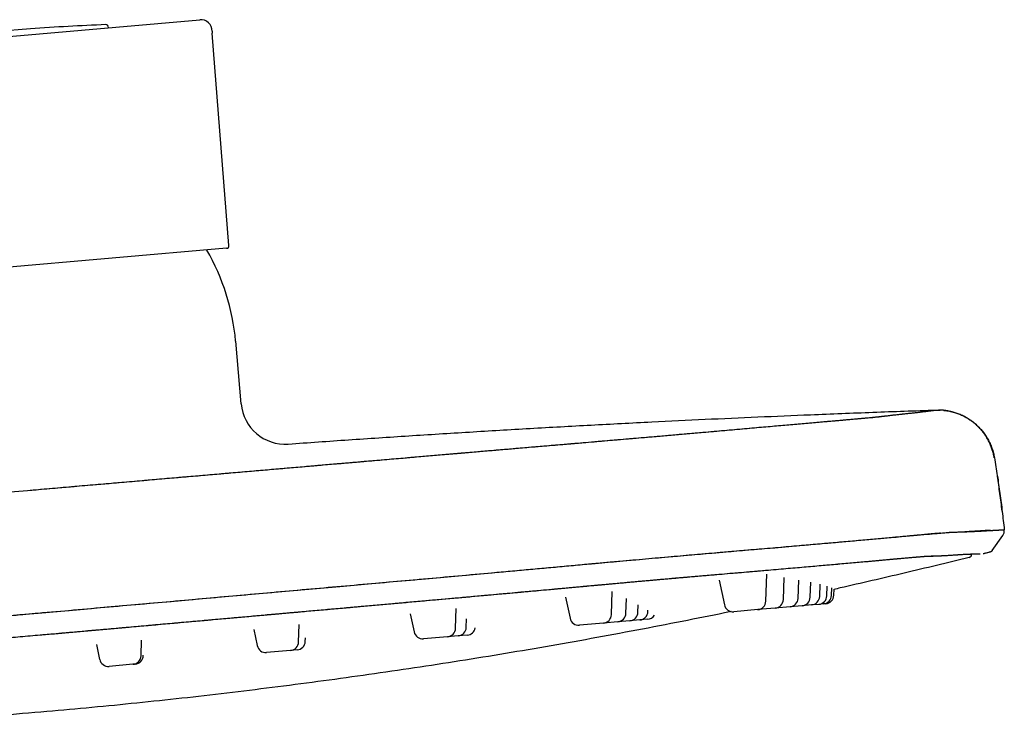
# Model space of a CAD drawing. Header units: millimetres. Extents: x 8 to 1894, y 12 to 2738.
# Tile 158 of 158: x 1782 to 1894, y 2657 to 2738. Entities that reach past the tile are written whole.
import ezdxf

# ---------------------------------------------------------------- set-up
doc = ezdxf.new("R2010")
doc.units = ezdxf.units.MM

msp = doc.modelspace()

# ---------------------------------------------------------------- linework, layer by layer
at = {"color": 7, "linetype": 'Continuous', "lineweight": 30}
for p, q in [((1778.28, 2736), (1802.32, 2738.1)), ((1783.13, 2737.08), (1778.22, 2736.65)), ((1791.98, 2737.19), (1791.97, 2737.27)), ((1805.64, 2712.49), (1803.74, 2736.56)), ((1805.37, 2712.17), (1755.74, 2707.82)), ((1807.02, 2694.5), (1806.4, 2701.61)), ((1885.83, 2693.81), (1886.32, 2693.81)), ((1892.46, 2688.4), (1892.44, 2688.4)), ((1892.44, 2688.4), (1892.46, 2688.4)), ((1782.77, 2684.68), (1782.78, 2684.68)), ((1892.22, 2677.87), (1893.4, 2679.56)), ((1893.57, 2680.23), (1893.58, 2680.23)), ((1891.25, 2677.51), (1891.88, 2677.67)), ((1891.93, 2677.67), (1891.88, 2677.67)), ((1864.4, 2675.45), (1864.41, 2675.45)), ((1866.53, 2672.12), (1866.63, 2675.18)), ((1868.52, 2672.29), (1868.61, 2674.81)), ((1861.24, 2674.5), (1861.83, 2671.71)), ((1870.19, 2672.44), (1870.26, 2674.52)), ((1871.56, 2672.56), (1871.62, 2674.28)), ((1872.64, 2672.65), (1872.69, 2674.04)), ((1873.45, 2672.72), (1873.48, 2673.81)), ((1843.82, 2672.56), (1844.32, 2670.18)), ((1849.02, 2670.59), (1849.11, 2673.2)), ((1873.98, 2672.77), (1874.01, 2673.62)), ((1874.24, 2672.79), (1874.27, 2673.49)), ((1850.66, 2670.73), (1850.72, 2672.41)), ((1852.03, 2670.85), (1852.06, 2671.72)), ((1869.28, 2671.48), (1867.61, 2671.33)), ((1870.65, 2671.6), (1869.28, 2671.48)), ((1871.73, 2671.69), (1870.65, 2671.6)), ((1872.53, 2671.76), (1871.73, 2671.69)), ((1873.07, 2671.81), (1872.53, 2671.76)), ((1873.33, 2671.83), (1873.07, 2671.81)), ((1826.2, 2670.7), (1826.64, 2668.63)), ((1831.34, 2669.04), (1831.42, 2671.3)), ((1853.16, 2670.95), (1853.16, 2671.1)), ((1865.62, 2671.16), (1862.9, 2670.92)), ((1867.61, 2671.33), (1865.62, 2671.16)), ((1813.54, 2667.48), (1813.61, 2669.46)), ((1832.56, 2669.15), (1832.59, 2670.13)), ((1848.11, 2669.63), (1845.39, 2669.39)), ((1849.75, 2669.77), (1848.11, 2669.63)), ((1851.12, 2669.89), (1849.75, 2669.77)), ((1852.24, 2669.99), (1851.12, 2669.89)), ((1853.13, 2670.07), (1852.24, 2669.99)), ((1808.45, 2668.91), (1808.84, 2667.07)), ((1831.65, 2668.19), (1830.43, 2668.08)), ((1832.66, 2668.28), (1831.65, 2668.19)), ((1790.61, 2667.2), (1790.97, 2665.51)), ((1795.67, 2665.92), (1795.73, 2667.69)), ((1814.29, 2667.55), (1814.3, 2667.97)), ((1830.43, 2668.08), (1827.71, 2667.84)), ((1795.92, 2665.94), (1795.92, 2666)), ((1812.63, 2666.52), (1809.91, 2666.28)), ((1813.38, 2666.59), (1812.63, 2666.52)), ((1794.75, 2664.96), (1792.03, 2664.72)), ((1795.01, 2664.98), (1794.75, 2664.96))]:
    msp.add_line(p, q, dxfattribs=at)
at = {"color": 7, "linetype": 'Continuous', "lineweight": 30, "flags": 128}
msp.add_lwpolyline([(1784, 2670.77), (1786.58, 2671), (1789.2, 2671.23), (1791.83, 2671.46), (1794.49, 2671.69), (1797.17, 2671.93), (1799.88, 2672.17), (1802.64, 2672.41), (1805.19, 2672.64), (1807.76, 2672.87), (1810.34, 2673.09), (1812.93, 2673.33), (1815.56, 2673.56), (1818.21, 2673.8), (1821.43, 2674.09), (1824.67, 2674.38), (1827.94, 2674.67), (1831.24, 2674.97), (1834.57, 2675.27), (1837.04, 2675.49), (1839.52, 2675.72), (1842.01, 2675.94), (1843.66, 2676.09), (1845.32, 2676.24), (1846.79, 2676.38), (1846.98, 2676.39), (1847.17, 2676.41), (1847.36, 2676.43), (1847.56, 2676.45), (1847.75, 2676.46), (1847.94, 2676.48), (1849.36, 2676.61), (1850.78, 2676.74), (1852.2, 2676.86), (1853.62, 2676.99), (1855.03, 2677.11), (1856.43, 2677.24), (1857.65, 2677.34), (1858.86, 2677.45), (1860.07, 2677.55), (1860.86, 2677.62), (1861.64, 2677.69), (1861.85, 2677.71), (1862.05, 2677.72), (1862.26, 2677.74), (1862.46, 2677.76), (1862.66, 2677.78), (1862.87, 2677.79), (1864.03, 2677.89), (1865.2, 2677.99), (1866.38, 2678.09), (1867.55, 2678.19), (1868.72, 2678.3), (1869.88, 2678.4), (1870.9, 2678.48), (1871.9, 2678.57), (1872.9, 2678.66), (1873.55, 2678.72), (1874.2, 2678.77), (1874.76, 2678.82), (1875.01, 2678.84), (1875.03, 2678.85), (1875.06, 2678.85), (1875.09, 2678.85), (1875.12, 2678.85), (1875.14, 2678.86), (1875.17, 2678.86), (1875.2, 2678.86), (1876.01, 2678.93), (1876.79, 2679), (1877.53, 2679.07), (1878.23, 2679.13), (1878.89, 2679.19), (1879.52, 2679.24), (1880.11, 2679.29), (1880.73, 2679.35), (1881.31, 2679.4), (1881.84, 2679.45), (1882.35, 2679.49), (1882.82, 2679.53), (1883.28, 2679.57), (1883.7, 2679.61), (1884.09, 2679.65), (1884.45, 2679.68), (1884.78, 2679.71), (1885.09, 2679.73), (1885.41, 2679.76), (1885.69, 2679.79), (1885.95, 2679.81), (1886.18, 2679.83), (1886.38, 2679.85), (1886.56, 2679.86), (1886.72, 2679.88), (1886.85, 2679.89), (1886.97, 2679.9), (1887.07, 2679.91), (1887.16, 2679.92), (1887.23, 2679.92), (1887.29, 2679.93), (1887.34, 2679.93), (1887.38, 2679.94), (1887.42, 2679.94), (1887.45, 2679.94), (1887.47, 2679.94), (1887.49, 2679.95), (1887.5, 2679.95), (1887.52, 2679.95), (1887.52, 2679.95), (1887.53, 2679.95), (1887.53, 2679.95), (1887.53, 2679.95), (1887.53, 2679.95), (1887.53, 2679.95), (1887.53, 2679.95), (1887.53, 2679.95), (1887.53, 2679.95), (1887.53, 2679.95), (1887.53, 2679.95), (1887.53, 2679.95), (1887.53, 2679.95), (1887.6, 2679.95), (1887.61, 2679.95)], dxfattribs=at)
at = {"color": 7, "linetype": 'Continuous', "lineweight": 30}
for centre, radius, start, end in [((1802.75, 2456.31), 281.45, 92.258, 93.9967), ((1791.67, 2737.25), 0.3, 5, 92.258), ((1802.43, 2736.8), 1.3, 359.9117, 95), ((1806.73, 2736.8), 3, 179.9117, 184.5), ((1781.49, 2699.43), 25, 5, 30.094), ((1805.34, 2712.46), 0.3, 275, 4.5), ((1812, 2694.94), 5, 185, 274.1065), ((1889.49, 2677.47), 0.4, 283.9039, 0.597), ((1870.56, 2672.59), 1, 275, 358), ((1871.64, 2672.69), 1, 275, 358), ((1872.45, 2672.76), 1, 275, 358), ((1872.98, 2672.81), 1, 275, 358), ((1873.24, 2672.83), 1, 275, 358), ((1862.81, 2671.92), 1, 192, 275), ((1865.53, 2672.15), 1, 275, 358), ((1867.52, 2672.33), 1, 275, 358), ((1869.19, 2672.47), 1, 275, 358), ((1848.02, 2670.62), 1, 275, 358), ((1849.66, 2670.77), 1, 275, 358), ((1851.03, 2670.89), 1, 275, 358), ((1852.16, 2670.98), 1, 275, 358), ((1853.04, 2671.06), 1, 275, 328.3013), ((1845.3, 2670.38), 1, 192, 275), ((1827.62, 2668.84), 1, 192, 275), ((1830.34, 2669.08), 1, 275, 358), ((1831.56, 2669.18), 1, 275, 358), ((1832.58, 2669.27), 1, 275, 348.8086), ((1809.82, 2667.28), 1, 192, 275), ((1812.54, 2667.52), 1, 275, 358), ((1813.29, 2667.58), 1, 275, 358), ((1794.67, 2665.95), 1, 275, 358), ((1794.92, 2665.98), 1, 275, 358), ((1791.95, 2665.72), 1, 192, 275)]:
    msp.add_arc(centre, radius, start, end, dxfattribs=at)
for points, knots in [([(1812.36, 2689.95), (1814.64, 2690.11), (1819.2, 2690.44), (1826.05, 2690.89), (1832.91, 2691.32), (1839.8, 2691.73), (1846.7, 2692.11), (1853.31, 2692.46), (1859.62, 2692.76), (1865.62, 2693.03), (1870.79, 2693.25), (1875.14, 2693.42), (1878.68, 2693.56), (1882.25, 2693.69), (1884.63, 2693.77), (1885.83, 2693.81)], [0, 0, 0, 0, 0.0931459, 0.186371, 0.2798307, 0.3736466, 0.4676359, 0.5614548, 0.6436, 0.7251719, 0.8064699, 0.8544589, 0.9026394, 0.9511177, 1, 1, 1, 1]), ([(1884.39, 2693.62), (1884.39, 2693.62), (1884.4, 2693.63), (1884.42, 2693.63), (1884.48, 2693.64), (1884.58, 2693.65), (1884.69, 2693.66), (1884.8, 2693.68), (1884.91, 2693.69), (1885.02, 2693.7), (1885.12, 2693.72), (1885.22, 2693.73), (1885.31, 2693.74), (1885.4, 2693.75), (1885.48, 2693.76), (1885.55, 2693.77), (1885.61, 2693.78), (1885.67, 2693.79), (1885.72, 2693.79), (1885.76, 2693.8), (1885.79, 2693.8), (1885.81, 2693.81), (1885.83, 2693.81), (1885.83, 2693.81), (1885.83, 2693.81)], [0, 0, 0, 0, 0.001789, 0.005961, 0.026072, 0.067363, 0.109299, 0.158628, 0.208827, 0.259898, 0.311845, 0.364671, 0.417408, 0.470991, 0.52542, 0.580694, 0.630759, 0.681496, 0.732905, 0.784984, 0.837734, 0.891154, 0.945243, 1, 1, 1, 1]), ([(1884.49, 2693.64), (1884.57, 2693.65), (1884.76, 2693.67), (1885.02, 2693.7), (1885.27, 2693.74), (1885.48, 2693.76), (1885.64, 2693.78), (1885.75, 2693.8), (1885.82, 2693.81), (1885.83, 2693.81), (1885.83, 2693.81)], [0, 0, 0, 0, 0.092237, 0.221928, 0.35162, 0.481311, 0.610997, 0.740676, 0.870344, 1, 1, 1, 1]), ([(1892.44, 2688.4), (1892.41, 2688.55), (1892.35, 2688.86), (1892.22, 2689.3), (1892.07, 2689.72), (1891.9, 2690.11), (1891.72, 2690.47), (1891.52, 2690.8), (1891.32, 2691.09), (1891.11, 2691.37), (1890.9, 2691.62), (1890.68, 2691.85), (1890.48, 2692.05), (1890.27, 2692.24), (1890.06, 2692.42), (1889.83, 2692.58), (1889.54, 2692.79), (1889.17, 2693.01), (1888.71, 2693.24), (1888.24, 2693.43), (1887.87, 2693.55), (1887.6, 2693.62), (1887.42, 2693.66), (1887.26, 2693.69), (1887.1, 2693.72), (1886.97, 2693.74), (1886.88, 2693.75), (1886.82, 2693.76), (1886.78, 2693.77), (1886.74, 2693.77), (1886.72, 2693.77), (1886.7, 2693.77), (1886.68, 2693.78), (1886.66, 2693.78), (1886.62, 2693.78), (1886.58, 2693.79), (1886.53, 2693.79), (1886.49, 2693.79), (1886.45, 2693.8), (1886.41, 2693.8), (1886.37, 2693.8), (1886.34, 2693.8), (1886.31, 2693.81), (1886.28, 2693.81), (1886.25, 2693.81), (1886.22, 2693.81), (1886.19, 2693.81), (1886.17, 2693.81), (1886.15, 2693.81), (1886.12, 2693.81), (1886.11, 2693.81), (1886.1, 2693.81)], [0, 0, 0, 0, 0.029376, 0.057888, 0.08538, 0.111711, 0.136757, 0.160409, 0.18258, 0.203195, 0.224776, 0.244185, 0.261472, 0.278365, 0.295513, 0.3129, 0.330509, 0.3618, 0.39361, 0.425275, 0.454988, 0.466291, 0.477261, 0.4879, 0.49821, 0.507248, 0.51175, 0.51538, 0.518145, 0.520049, 0.521121, 0.521956, 0.52383, 0.526218, 0.52927, 0.537603, 0.549095, 0.563835, 0.581862, 0.603198, 0.627854, 0.65584, 0.683748, 0.714336, 0.747606, 0.78356, 0.822198, 0.862761, 0.905915, 0.951661, 1, 1, 1, 1]), ([(1782.78, 2684.68), (1784.09, 2684.8), (1786.69, 2685.03), (1790.6, 2685.36), (1794.5, 2685.7), (1798.41, 2686.04), (1802.29, 2686.38), (1806.15, 2686.71), (1809.98, 2687.04), (1813.81, 2687.37), (1817.64, 2687.7), (1821.47, 2688.03), (1825.3, 2688.36), (1829.13, 2688.69), (1832.34, 2688.96), (1834.94, 2689.19), (1836.94, 2689.36), (1838.94, 2689.53), (1840.93, 2689.7), (1842.92, 2689.87), (1844.65, 2690.01), (1846.13, 2690.14), (1847.35, 2690.24), (1848.55, 2690.35), (1849.75, 2690.45), (1850.94, 2690.55), (1852.12, 2690.65), (1853.32, 2690.76), (1854.54, 2690.86), (1855.79, 2690.97), (1857.01, 2691.08), (1858.21, 2691.18), (1859.41, 2691.29), (1860.61, 2691.39), (1861.8, 2691.5), (1862.97, 2691.6), (1864.1, 2691.7), (1865.21, 2691.8), (1866.27, 2691.89), (1867.28, 2691.98), (1868.23, 2692.06), (1869.15, 2692.14), (1870.04, 2692.22), (1870.91, 2692.3), (1871.75, 2692.37), (1872.58, 2692.44), (1873.36, 2692.51), (1874.1, 2692.58), (1874.81, 2692.64), (1875.45, 2692.69), (1876.04, 2692.75), (1876.58, 2692.79), (1877.07, 2692.84), (1877.52, 2692.88), (1877.94, 2692.92), (1878.32, 2692.95), (1878.66, 2692.98), (1878.96, 2693.01), (1879.21, 2693.04), (1879.41, 2693.06), (1879.59, 2693.08), (1879.75, 2693.1), (1879.89, 2693.12), (1880.03, 2693.13), (1880.32, 2693.17), (1880.77, 2693.22), (1881.3, 2693.28), (1881.81, 2693.34), (1882.29, 2693.39), (1882.74, 2693.44), (1883.19, 2693.48), (1883.62, 2693.53), (1884.03, 2693.58), (1884.28, 2693.61), (1884.4, 2693.63)], [0, 0, 0, 0, 0.021081, 0.042158, 0.063234, 0.084312, 0.105396, 0.126113, 0.146841, 0.167586, 0.188354, 0.209143, 0.22995, 0.250768, 0.271588, 0.282493, 0.293399, 0.304304, 0.315211, 0.326121, 0.337034, 0.343792, 0.350541, 0.35728, 0.364012, 0.370744, 0.377484, 0.384242, 0.391687, 0.399135, 0.406573, 0.41399, 0.421381, 0.429206, 0.437027, 0.444853, 0.452692, 0.460555, 0.468441, 0.475888, 0.483334, 0.490769, 0.498179, 0.505563, 0.513386, 0.521212, 0.529048, 0.536904, 0.544787, 0.552671, 0.560085, 0.567474, 0.574828, 0.582138, 0.589403, 0.597081, 0.604742, 0.612395, 0.620047, 0.627707, 0.635378, 0.644433, 0.653499, 0.662568, 0.671635, 0.706084, 0.74053, 0.774971, 0.809408, 0.843842, 0.878273, 0.918851, 0.959429, 1, 1, 1, 1]), ([(1782.78, 2684.68), (1783.62, 2684.76), (1785.29, 2684.9), (1787.76, 2685.12), (1790.19, 2685.33), (1792.58, 2685.54), (1794.91, 2685.74), (1797.19, 2685.94), (1799.4, 2686.13), (1801.58, 2686.31), (1803.73, 2686.5), (1805.85, 2686.68), (1807.94, 2686.86), (1809.98, 2687.04), (1811.98, 2687.21), (1813.94, 2687.38), (1815.86, 2687.55), (1817.25, 2687.67), (1818.16, 2687.74), (1818.61, 2687.78), (1819.09, 2687.82), (1819.6, 2687.87), (1820.12, 2687.91), (1820.87, 2687.98), (1821.84, 2688.06), (1823.33, 2688.19), (1825.11, 2688.34), (1827.08, 2688.51), (1828.93, 2688.67), (1830.68, 2688.82), (1832.38, 2688.97), (1834.05, 2689.11), (1835.69, 2689.25), (1837.28, 2689.38), (1838.84, 2689.52), (1840.3, 2689.64), (1841.66, 2689.76), (1842.89, 2689.86), (1843.72, 2689.93), (1844.16, 2689.97), (1844.29, 2689.98), (1844.41, 2689.99), (1844.53, 2690), (1844.65, 2690.01), (1844.77, 2690.02), (1845.36, 2690.07), (1846.4, 2690.16), (1847.88, 2690.29), (1849.32, 2690.41), (1850.73, 2690.53), (1852.09, 2690.65), (1853.28, 2690.75), (1854.29, 2690.84), (1855.14, 2690.91), (1855.99, 2690.99), (1856.84, 2691.06), (1857.71, 2691.14), (1858.57, 2691.21), (1859.56, 2691.3), (1860.67, 2691.4), (1861.87, 2691.5), (1863.03, 2691.6), (1864.16, 2691.7), (1865.25, 2691.8), (1866.29, 2691.89), (1867.28, 2691.98), (1868.22, 2692.06), (1869.13, 2692.14), (1870.01, 2692.22), (1870.87, 2692.29), (1871.72, 2692.37), (1872.54, 2692.44), (1873.32, 2692.51), (1874.06, 2692.57), (1874.76, 2692.63), (1875.39, 2692.69), (1875.95, 2692.74), (1876.46, 2692.78), (1876.83, 2692.82), (1877.1, 2692.84), (1877.27, 2692.86), (1877.44, 2692.87), (1877.6, 2692.89), (1877.75, 2692.9), (1877.99, 2692.92), (1878.29, 2692.95), (1878.63, 2692.98), (1878.89, 2693.01), (1879.09, 2693.03), (1879.25, 2693.04), (1879.35, 2693.05), (1879.41, 2693.06), (1879.43, 2693.06), (1879.43, 2693.06), (1879.44, 2693.06), (1879.45, 2693.06), (1879.45, 2693.06), (1879.47, 2693.07), (1879.49, 2693.07), (1879.52, 2693.07), (1879.55, 2693.08), (1879.58, 2693.08), (1879.63, 2693.08), (1879.67, 2693.09), (1879.72, 2693.1), (1879.77, 2693.1), (1879.83, 2693.11), (1879.88, 2693.12), (1879.95, 2693.12), (1880.01, 2693.13), (1880.07, 2693.14), (1880.11, 2693.14), (1880.13, 2693.15), (1880.14, 2693.15), (1880.15, 2693.15), (1880.15, 2693.15), (1880.16, 2693.15), (1880.17, 2693.15), (1880.36, 2693.17), (1880.72, 2693.22), (1881.25, 2693.28), (1881.76, 2693.33), (1882.21, 2693.38), (1882.48, 2693.41), (1882.59, 2693.42)], [0, 0, 0, 0, 0.016297, 0.032315, 0.048055, 0.063516, 0.078698, 0.093339, 0.10771, 0.121812, 0.135645, 0.149483, 0.16304, 0.176316, 0.189313, 0.202033, 0.214477, 0.226649, 0.229284, 0.232212, 0.235385, 0.238761, 0.242137, 0.245496, 0.253347, 0.261103, 0.274718, 0.288032, 0.299667, 0.311065, 0.322226, 0.333152, 0.343842, 0.354297, 0.364515, 0.374495, 0.38308, 0.391479, 0.398717, 0.39952, 0.400322, 0.401122, 0.40192, 0.402716, 0.40351, 0.404303, 0.414374, 0.424259, 0.433966, 0.443501, 0.452874, 0.462096, 0.468227, 0.474295, 0.480305, 0.486461, 0.492913, 0.499413, 0.505872, 0.515391, 0.524836, 0.534221, 0.543563, 0.552877, 0.562178, 0.570947, 0.579726, 0.588525, 0.597353, 0.606219, 0.615604, 0.624958, 0.634291, 0.643612, 0.652932, 0.662261, 0.670486, 0.678732, 0.687009, 0.69027, 0.693537, 0.696811, 0.700091, 0.70338, 0.706676, 0.715619, 0.724662, 0.733815, 0.739922, 0.746086, 0.751559, 0.753983, 0.754301, 0.754619, 0.754938, 0.755256, 0.755575, 0.755894, 0.757263, 0.758962, 0.760993, 0.763355, 0.766049, 0.769074, 0.772432, 0.776045, 0.779977, 0.784229, 0.788801, 0.79309, 0.797627, 0.801825, 0.802308, 0.802794, 0.803282, 0.803772, 0.804265, 0.804761, 0.805258, 0.845584, 0.886198, 0.927076, 0.968194, 1, 1, 1, 1]), ([(1886.74, 2693.77), (1886.81, 2693.77), (1887.06, 2693.74), (1887.5, 2693.66), (1888.02, 2693.51), (1888.51, 2693.34), (1888.94, 2693.14), (1889.37, 2692.91), (1889.78, 2692.65), (1890.17, 2692.35), (1890.53, 2692.03), (1890.87, 2691.68), (1891.18, 2691.31), (1891.46, 2690.92), (1891.73, 2690.49), (1891.98, 2690), (1892.19, 2689.47), (1892.36, 2688.94), (1892.43, 2688.58), (1892.46, 2688.4)], [0, 0, 0, 0, 0.022306, 0.090183, 0.159489, 0.215809, 0.272753, 0.330174, 0.387918, 0.445824, 0.50373, 0.561474, 0.618895, 0.675839, 0.732159, 0.801465, 0.869342, 0.935579, 1, 1, 1, 1]), ([(1892.46, 2688.4), (1892.57, 2687.72), (1892.8, 2686.37), (1892.99, 2685.01), (1893.08, 2684.33)], [0, 0, 0, 0, 0.500872, 1, 1, 1, 1]), ([(1893.34, 2682.35), (1893.26, 2683.01), (1893.09, 2684.33), (1892.9, 2685.64), (1892.8, 2686.29)], [0, 0, 0, 0, 0.500016, 1, 1, 1, 1]), ([(1679.72, 2675.78), (1679.72, 2675.78), (1679.73, 2675.78), (1679.8, 2675.78), (1679.91, 2675.78), (1680.07, 2675.79), (1680.28, 2675.8), (1680.52, 2675.81), (1680.81, 2675.83), (1681.14, 2675.84), (1681.49, 2675.86), (1681.88, 2675.88), (1682.28, 2675.91), (1682.71, 2675.94), (1683.18, 2675.97), (1683.68, 2676), (1684.22, 2676.04), (1684.77, 2676.07), (1685.24, 2676.1), (1685.52, 2676.12), (1685.64, 2676.12), (1685.77, 2676.13), (1685.9, 2676.14), (1686.05, 2676.15), (1686.22, 2676.16), (1686.43, 2676.17), (1686.68, 2676.19), (1686.96, 2676.21), (1687.29, 2676.24), (1687.66, 2676.27), (1688.09, 2676.31), (1688.57, 2676.35), (1689.1, 2676.39), (1689.68, 2676.44), (1690.3, 2676.5), (1690.96, 2676.55), (1691.65, 2676.61), (1692.36, 2676.68), (1693.1, 2676.74), (1693.88, 2676.81), (1694.71, 2676.88), (1695.6, 2676.96), (1696.54, 2677.04), (1697.52, 2677.13), (1698.54, 2677.22), (1699.6, 2677.31), (1700.67, 2677.4), (1701.74, 2677.49), (1702.82, 2677.59), (1703.92, 2677.68), (1705.05, 2677.78), (1706.16, 2677.88), (1707.27, 2677.98), (1708.35, 2678.07), (1709.46, 2678.17), (1710.59, 2678.27), (1711.73, 2678.37), (1712.89, 2678.47), (1714.09, 2678.58), (1715.35, 2678.69), (1716.67, 2678.81), (1718, 2678.92), (1719.33, 2679.04), (1720.95, 2679.19), (1722.84, 2679.36), (1725, 2679.55), (1727.17, 2679.75), (1729.35, 2679.94), (1731.74, 2680.16), (1734.37, 2680.39), (1737.22, 2680.65), (1740.4, 2680.93), (1743.9, 2681.24), (1747.73, 2681.58), (1751.56, 2681.92), (1755.42, 2682.26), (1759.31, 2682.61), (1763.22, 2682.96), (1767.13, 2683.3), (1771.04, 2683.65), (1774.95, 2684), (1778.87, 2684.34), (1781.48, 2684.57), (1782.78, 2684.68)], [0, 0, 0, 0, 0.031051, 0.062105, 0.093161, 0.124219, 0.155279, 0.185783, 0.216288, 0.246792, 0.277293, 0.304524, 0.331755, 0.358987, 0.386221, 0.413458, 0.440697, 0.467941, 0.495188, 0.50097, 0.506753, 0.512536, 0.518315, 0.524088, 0.529851, 0.535277, 0.5407, 0.546123, 0.551553, 0.556995, 0.562787, 0.568618, 0.574485, 0.58038, 0.586295, 0.592224, 0.597806, 0.603369, 0.608921, 0.614466, 0.62001, 0.625897, 0.631807, 0.637735, 0.643672, 0.649607, 0.65553, 0.661097, 0.66665, 0.672195, 0.677737, 0.683283, 0.688332, 0.693398, 0.698478, 0.703566, 0.708655, 0.713739, 0.718811, 0.724379, 0.729944, 0.735514, 0.741093, 0.74668, 0.755608, 0.764534, 0.773457, 0.782379, 0.791302, 0.802986, 0.81467, 0.826353, 0.841992, 0.857619, 0.873229, 0.888822, 0.90472, 0.920609, 0.936491, 0.952368, 0.968244, 0.98412, 1, 1, 1, 1]), ([(1893.08, 2684.32), (1893.08, 2684.32), (1893.18, 2683.64), (1893.35, 2682.28), (1893.5, 2680.92), (1893.58, 2680.23)], [0, 0, 0, 0, 0.000004, 0.499996, 1, 1, 1, 1]), ([(1784, 2670.77), (1785.34, 2670.89), (1788.02, 2671.12), (1792.05, 2671.48), (1796.07, 2671.83), (1800.08, 2672.19), (1804.08, 2672.55), (1808.04, 2672.9), (1811.98, 2673.25), (1815.91, 2673.61), (1819.84, 2673.95), (1823.77, 2674.3), (1827.69, 2674.64), (1831.6, 2675), (1834.89, 2675.29), (1837.55, 2675.53), (1839.6, 2675.72), (1841.64, 2675.9), (1843.68, 2676.09), (1845.72, 2676.28), (1847.58, 2676.45), (1849.24, 2676.6), (1850.71, 2676.73), (1852.17, 2676.86), (1853.63, 2676.99), (1855.07, 2677.12), (1856.47, 2677.24), (1857.82, 2677.36), (1859.12, 2677.47), (1860.4, 2677.58), (1861.66, 2677.69), (1862.93, 2677.8), (1864.19, 2677.91), (1865.46, 2678.02), (1866.71, 2678.12), (1867.94, 2678.23), (1869.14, 2678.33), (1870.29, 2678.43), (1871.38, 2678.53), (1872.43, 2678.62), (1873.44, 2678.71), (1874.43, 2678.79), (1875.4, 2678.88), (1876.35, 2678.96), (1877.3, 2679.05), (1878.2, 2679.13), (1879.07, 2679.21), (1879.91, 2679.28), (1880.69, 2679.35), (1881.42, 2679.42), (1882.09, 2679.48), (1882.73, 2679.54), (1883.33, 2679.6), (1883.91, 2679.65), (1884.45, 2679.7), (1884.96, 2679.75), (1885.44, 2679.79), (1885.86, 2679.83), (1886.16, 2679.86), (1886.3, 2679.87), (1886.33, 2679.87)], [0, 0, 0, 0, 0.03328, 0.066563, 0.099846, 0.133128, 0.166409, 0.199093, 0.231773, 0.264449, 0.297124, 0.329803, 0.362487, 0.395177, 0.427846, 0.444951, 0.462058, 0.479185, 0.496336, 0.513514, 0.530726, 0.543215, 0.555742, 0.568308, 0.580917, 0.593577, 0.606219, 0.618079, 0.629897, 0.641683, 0.65345, 0.665207, 0.677681, 0.690171, 0.702688, 0.715243, 0.727847, 0.740462, 0.752323, 0.764154, 0.77596, 0.787744, 0.799511, 0.811986, 0.824471, 0.836977, 0.849516, 0.862099, 0.874709, 0.886577, 0.898423, 0.910245, 0.922044, 0.933817, 0.946292, 0.958772, 0.971269, 0.983794, 0.99636, 1, 1, 1, 1]), ([(1887.51, 2679.95), (1887.54, 2679.95), (1887.77, 2679.96), (1888.09, 2679.96), (1888.62, 2679.98), (1889.09, 2680.01), (1889.54, 2680.04), (1889.97, 2680.06), (1890.37, 2680.09), (1890.8, 2680.12), (1891.24, 2680.15), (1891.66, 2680.17), (1891.91, 2680.18), (1892.02, 2680.19)], [0, 0, 0, 0, 0.013513, 0.103492, 0.193362, 0.283338, 0.373276, 0.463206, 0.553142, 0.643082, 0.766747, 0.890405, 1, 1, 1, 1]), ([(1888.31, 2679.97), (1888.32, 2679.97), (1888.39, 2679.97), (1888.51, 2679.97), (1888.66, 2679.98), (1888.81, 2679.98), (1888.96, 2679.99), (1889.11, 2680), (1889.26, 2680), (1889.42, 2680.01), (1889.58, 2680.02), (1889.73, 2680.02), (1889.89, 2680.03), (1890.04, 2680.04), (1890.2, 2680.04), (1890.36, 2680.05), (1890.51, 2680.06), (1890.66, 2680.07), (1890.82, 2680.07), (1890.96, 2680.08), (1891.1, 2680.09), (1891.24, 2680.1), (1891.37, 2680.1), (1891.5, 2680.11), (1891.63, 2680.12), (1891.76, 2680.13), (1891.88, 2680.13), (1892, 2680.14), (1892.11, 2680.15), (1892.22, 2680.15), (1892.33, 2680.16), (1892.44, 2680.16), (1892.54, 2680.17), (1892.64, 2680.18), (1892.74, 2680.18), (1892.83, 2680.19), (1892.92, 2680.19), (1893.01, 2680.2), (1893.09, 2680.2), (1893.16, 2680.21), (1893.23, 2680.21), (1893.3, 2680.22), (1893.36, 2680.22), (1893.41, 2680.22), (1893.45, 2680.23), (1893.49, 2680.23), (1893.52, 2680.23), (1893.55, 2680.23), (1893.56, 2680.23), (1893.57, 2680.23), (1893.58, 2680.23), (1893.58, 2680.23)], [0, 0, 0, 0, 0.0047367, 0.0187329, 0.0330693, 0.047745, 0.0630705, 0.0787514, 0.0947892, 0.1111867, 0.1279493, 0.1450887, 0.1626147, 0.1805287, 0.1988179, 0.2174668, 0.23646, 0.2557942, 0.2754721, 0.295497, 0.3141698, 0.3331667, 0.3525103, 0.3722099, 0.3922289, 0.412517, 0.432093, 0.4518983, 0.4719877, 0.4924173, 0.5131934, 0.5342776, 0.5556276, 0.5772258, 0.6001315, 0.6233379, 0.6468465, 0.6706445, 0.6947221, 0.7191026, 0.7438265, 0.7689121, 0.7943107, 0.8199629, 0.8458757, 0.8721177, 0.897201, 0.9225616, 0.9481277, 0.9739084, 1, 1, 1, 1]), ([(1893.4, 2679.56), (1893.43, 2679.61), (1893.5, 2679.71), (1893.55, 2679.88), (1893.59, 2680.05), (1893.58, 2680.17), (1893.58, 2680.23)], [0, 0, 0, 0, 0.2480049, 0.500009, 0.7520086, 1, 1, 1, 1]), ([(1893.58, 2680.23), (1893.58, 2680.23), (1893.58, 2680.23), (1893.57, 2680.23), (1893.57, 2680.23)], [0, 0, 0, 0, 0.734277, 1, 1, 1, 1]), ([(1873.45, 2676.23), (1873.46, 2676.23), (1873.81, 2676.26), (1874.45, 2676.31), (1875.38, 2676.4), (1876.27, 2676.48), (1877.12, 2676.55), (1877.93, 2676.62), (1878.7, 2676.69), (1879.41, 2676.76), (1880.07, 2676.82), (1880.7, 2676.87), (1881.29, 2676.93), (1881.85, 2676.98), (1882.37, 2677.03), (1882.87, 2677.07), (1883.32, 2677.11), (1883.73, 2677.14), (1884.02, 2677.17), (1884.17, 2677.18), (1884.2, 2677.18)], [0, 0, 0, 0, 0.002628, 0.064474, 0.126302, 0.188172, 0.250146, 0.312284, 0.374614, 0.433454, 0.492293, 0.551067, 0.609712, 0.668165, 0.730004, 0.79182, 0.853675, 0.915627, 0.977738, 1, 1, 1, 1]), ([(1889.59, 2677.09), (1888.36, 2676.78), (1885.91, 2676.18), (1882.24, 2675.3), (1878.6, 2674.45), (1875.95, 2673.84), (1874.5, 2673.51), (1874.27, 2673.46)], [0, 0, 0, 0, 0.241508, 0.480649, 0.717976, 0.954045, 1, 1, 1, 1]), ([(1880.85, 2676.89), (1881.04, 2676.91), (1881.42, 2676.94), (1881.91, 2676.98), (1882.33, 2677.02), (1882.68, 2677.05), (1883.02, 2677.08), (1883.32, 2677.11), (1883.6, 2677.13), (1883.83, 2677.15), (1884.02, 2677.17), (1884.17, 2677.18), (1884.31, 2677.19), (1884.43, 2677.2), (1884.53, 2677.21), (1884.62, 2677.21), (1884.7, 2677.22), (1884.76, 2677.22), (1884.82, 2677.22), (1884.87, 2677.23), (1884.91, 2677.23), (1884.95, 2677.23), (1884.99, 2677.23), (1885.04, 2677.23), (1885.08, 2677.24), (1885.12, 2677.24), (1885.16, 2677.24), (1885.2, 2677.24), (1885.25, 2677.24), (1885.3, 2677.24), (1885.34, 2677.24), (1885.39, 2677.24), (1885.44, 2677.24), (1885.49, 2677.24), (1885.56, 2677.25), (1885.62, 2677.25), (1885.69, 2677.25), (1885.75, 2677.25), (1885.82, 2677.25), (1885.91, 2677.25), (1886.02, 2677.26), (1886.13, 2677.26), (1886.24, 2677.27), (1886.36, 2677.27), (1886.47, 2677.28), (1886.64, 2677.29), (1886.87, 2677.3), (1887.16, 2677.32), (1887.43, 2677.34), (1887.7, 2677.35), (1887.95, 2677.37), (1888.19, 2677.39), (1888.42, 2677.4), (1888.64, 2677.41), (1888.85, 2677.43), (1889.04, 2677.44), (1889.2, 2677.44), (1889.34, 2677.45), (1889.47, 2677.46), (1889.6, 2677.46), (1889.72, 2677.47), (1889.9, 2677.47), (1890.11, 2677.48), (1890.37, 2677.49), (1890.6, 2677.49), (1890.76, 2677.5), (1890.83, 2677.5), (1890.84, 2677.5)], [0, 0, 0, 0, 0.011947, 0.0238605, 0.0331479, 0.0423678, 0.05151, 0.0605237, 0.0693181, 0.0777999, 0.0839073, 0.0897532, 0.0953138, 0.1005651, 0.1054858, 0.1100543, 0.1142492, 0.1180513, 0.1211694, 0.1241044, 0.1269533, 0.1298132, 0.1327813, 0.1359548, 0.139431, 0.1424309, 0.1457231, 0.1493541, 0.1533677, 0.1577475, 0.1623274, 0.1671064, 0.1720065, 0.1769493, 0.1839285, 0.1906202, 0.1970023, 0.2031855, 0.2092832, 0.2192915, 0.2298002, 0.2408116, 0.2521381, 0.2635984, 0.2751001, 0.2866134, 0.3181983, 0.3498279, 0.3819925, 0.4141658, 0.4458779, 0.477028, 0.5080781, 0.53909, 0.5700518, 0.6009563, 0.6239813, 0.646979, 0.6699225, 0.6927233, 0.7156701, 0.739013, 0.7944149, 0.8498901, 0.916041, 0.9823276, 1, 1, 1, 1]), ([(1885.25, 2677.24), (1885.25, 2677.24), (1885.27, 2677.24), (1885.29, 2677.24), (1885.31, 2677.25), (1885.33, 2677.25), (1885.35, 2677.25), (1885.43, 2677.25), (1885.57, 2677.25), (1885.78, 2677.26), (1885.98, 2677.26), (1886.18, 2677.27), (1886.41, 2677.28), (1886.64, 2677.29), (1886.9, 2677.3), (1887.16, 2677.32), (1887.42, 2677.34), (1887.68, 2677.35), (1887.93, 2677.37), (1888.08, 2677.38), (1888.15, 2677.39)], [0, 0, 0, 0, 0.003706, 0.009568, 0.015446, 0.02134, 0.027251, 0.033179, 0.095455, 0.159183, 0.224361, 0.29038, 0.356255, 0.443476, 0.53176, 0.621103, 0.71799, 0.816068, 0.915321, 1, 1, 1, 1]), ([(1886.4, 2677.28), (1886.52, 2677.29), (1886.87, 2677.3), (1887.38, 2677.33), (1887.97, 2677.37), (1888.49, 2677.41), (1888.97, 2677.44), (1889.24, 2677.45), (1889.37, 2677.46)], [0, 0, 0, 0, 0.094176, 0.279509, 0.464845, 0.650173, 0.832181, 1, 1, 1, 1]), ([(1889.65, 2677.47), (1889.66, 2677.47), (1889.75, 2677.47), (1889.89, 2677.48), (1890.07, 2677.48), (1890.24, 2677.48), (1890.4, 2677.49), (1890.54, 2677.49), (1890.68, 2677.49), (1890.78, 2677.5), (1890.83, 2677.5), (1890.84, 2677.5)], [0, 0, 0, 0, 0.023935, 0.155633, 0.288628, 0.419413, 0.551438, 0.684717, 0.819265, 0.955082, 1, 1, 1, 1]), ([(1891.3, 2677.51), (1891.28, 2677.51), (1891.24, 2677.5), (1891.21, 2677.5), (1891.2, 2677.5)], [0, 0, 0, 0, 0.7575766, 1, 1, 1, 1]), ([(1891.26, 2677.51), (1891.27, 2677.51), (1891.3, 2677.51), (1891.3, 2677.51), (1891.3, 2677.51)], [0, 0, 0, 0, 0.223624, 1, 1, 1, 1]), ([(1891.93, 2677.67), (1891.83, 2677.64), (1891.62, 2677.59), (1891.41, 2677.54), (1891.3, 2677.51)], [0, 0, 0, 0, 0.500798, 1, 1, 1, 1]), ([(1892.22, 2677.87), (1892.2, 2677.84), (1892.16, 2677.8), (1892.09, 2677.74), (1892.02, 2677.7), (1891.96, 2677.68), (1891.93, 2677.67)], [0, 0, 0, 0, 0.247994, 0.5, 0.752006, 1, 1, 1, 1]), ([(1784.22, 2668.29), (1785.03, 2668.37), (1786.65, 2668.51), (1789.04, 2668.72), (1791.39, 2668.93), (1793.69, 2669.13), (1795.93, 2669.33), (1798.12, 2669.53), (1800.24, 2669.72), (1802.31, 2669.9), (1804.28, 2670.08), (1806.12, 2670.24), (1807.92, 2670.4), (1809.75, 2670.57), (1811.62, 2670.73), (1813.5, 2670.9), (1815.4, 2671.07), (1817.31, 2671.24), (1819.16, 2671.4), (1820.94, 2671.56), (1822.66, 2671.71), (1824.4, 2671.87), (1826.17, 2672.03), (1827.86, 2672.18), (1829.44, 2672.32), (1830.93, 2672.45), (1832.41, 2672.58), (1833.88, 2672.72), (1835.32, 2672.85), (1836.72, 2672.97), (1838.07, 2673.1), (1839.39, 2673.22), (1840.68, 2673.33), (1841.96, 2673.45), (1843.24, 2673.57), (1844.47, 2673.68), (1845.41, 2673.77), (1845.94, 2673.82), (1846.14, 2673.83), (1846.2, 2673.84), (1846.26, 2673.84), (1846.32, 2673.85), (1846.38, 2673.86), (1846.87, 2673.9), (1847.77, 2673.98), (1849.07, 2674.1), (1850.32, 2674.21), (1851.37, 2674.31), (1852.24, 2674.39), (1852.94, 2674.45), (1853.63, 2674.51), (1854.3, 2674.57), (1855.03, 2674.64), (1855.85, 2674.71), (1856.75, 2674.79), (1857.65, 2674.87), (1858.55, 2674.94), (1859.44, 2675.02), (1860.33, 2675.1), (1861.35, 2675.18), (1862.5, 2675.28), (1863.77, 2675.39), (1865.02, 2675.5), (1866.23, 2675.6), (1867.41, 2675.7), (1868.53, 2675.8), (1869.6, 2675.89), (1870.62, 2675.98), (1871.61, 2676.07), (1872.57, 2676.15), (1873.52, 2676.23), (1874.46, 2676.32), (1875.38, 2676.4), (1876.27, 2676.48), (1877.12, 2676.55), (1877.93, 2676.62), (1878.68, 2676.69), (1879.35, 2676.75), (1879.97, 2676.81), (1880.42, 2676.85), (1880.73, 2676.88), (1880.89, 2676.89), (1881.05, 2676.91), (1881.21, 2676.92), (1881.37, 2676.94), (1881.53, 2676.95), (1881.68, 2676.96), (1881.78, 2676.97), (1881.83, 2676.98), (1881.83, 2676.98)], [0, 0, 0, 0, 0.02221, 0.043993, 0.06535, 0.086282, 0.106787, 0.126512, 0.145826, 0.164728, 0.18322, 0.199384, 0.21523, 0.232274, 0.249376, 0.266538, 0.283761, 0.301267, 0.318785, 0.334481, 0.350179, 0.36601, 0.38225, 0.3989, 0.41227, 0.425896, 0.439696, 0.45322, 0.466401, 0.479241, 0.491739, 0.503894, 0.515705, 0.527171, 0.539384, 0.551179, 0.561211, 0.565522, 0.566082, 0.566641, 0.567199, 0.567755, 0.568311, 0.568866, 0.581391, 0.593486, 0.605156, 0.616403, 0.62326, 0.629954, 0.636486, 0.642862, 0.649313, 0.657844, 0.666822, 0.675824, 0.684841, 0.693878, 0.702937, 0.712022, 0.725656, 0.739271, 0.752883, 0.766435, 0.779904, 0.793308, 0.805902, 0.818469, 0.831022, 0.843572, 0.856132, 0.869532, 0.882905, 0.896262, 0.909614, 0.922972, 0.936349, 0.948144, 0.959969, 0.971832, 0.975336, 0.978844, 0.982356, 0.985873, 0.989395, 0.992922, 0.996455, 0.999992, 1, 1, 1, 1]), ([(1878.23, 2676.65), (1878.47, 2676.67), (1878.71, 2676.69), (1878.94, 2676.71), (1878.94, 2676.72)], [0, 0, 0, 0, 0.972948, 1, 1, 1, 1]), ([(1784.22, 2668.29), (1785.53, 2668.41), (1788.14, 2668.64), (1792.06, 2668.99), (1795.98, 2669.33), (1799.9, 2669.68), (1803.8, 2670.03), (1807.67, 2670.38), (1811.52, 2670.72), (1815.36, 2671.06), (1819.2, 2671.41), (1823.04, 2671.75), (1826.86, 2672.09), (1830.68, 2672.43), (1834.02, 2672.73), (1836.88, 2672.99), (1839.27, 2673.2), (1841.66, 2673.42), (1844.04, 2673.64), (1846.04, 2673.82), (1847.64, 2673.97), (1848.87, 2674.08), (1850.08, 2674.19), (1851.3, 2674.3), (1852.51, 2674.41), (1853.71, 2674.52), (1854.94, 2674.63), (1856.2, 2674.74), (1857.48, 2674.85), (1858.75, 2674.96), (1859.99, 2675.07), (1861.24, 2675.17), (1862.49, 2675.28), (1863.74, 2675.39), (1864.96, 2675.49), (1865.87, 2675.57), (1866.37, 2675.61), (1866.47, 2675.62)], [0, 0, 0, 0, 0.046348, 0.092704, 0.139068, 0.185443, 0.231831, 0.277405, 0.322995, 0.368602, 0.414203, 0.459772, 0.505314, 0.550833, 0.596336, 0.624934, 0.653531, 0.682125, 0.71072, 0.739321, 0.754102, 0.768893, 0.783702, 0.798538, 0.813415, 0.828351, 0.843348, 0.859872, 0.876406, 0.892928, 0.909418, 0.925854, 0.943241, 0.960624, 0.97802, 0.995445, 1, 1, 1, 1]), ([(1784.22, 2668.29), (1784.76, 2668.34), (1785.85, 2668.43), (1787.5, 2668.58), (1789.19, 2668.73), (1790.91, 2668.88), (1792.62, 2669.03), (1795.1, 2669.25), (1798.35, 2669.54), (1802.22, 2669.89), (1805.94, 2670.22), (1809.52, 2670.54), (1813.09, 2670.86), (1816.69, 2671.18), (1820.29, 2671.5), (1823.92, 2671.82), (1827.54, 2672.15), (1831.14, 2672.47), (1834.74, 2672.79), (1838.33, 2673.12), (1841.26, 2673.38), (1843.52, 2673.59), (1845.11, 2673.74), (1846.7, 2673.88), (1848.29, 2674.03), (1849.76, 2674.16), (1851.11, 2674.29), (1852.35, 2674.4), (1853.58, 2674.51), (1854.8, 2674.62), (1856.03, 2674.72), (1857.28, 2674.83), (1858.53, 2674.94), (1859.76, 2675.05), (1860.97, 2675.15), (1861.76, 2675.22), (1862.15, 2675.25)], [0, 0, 0, 0, 0.0203527, 0.041146, 0.0625688, 0.0842539, 0.1058307, 0.1272972, 0.1779405, 0.2285728, 0.2737453, 0.3188947, 0.3640244, 0.4091331, 0.4551069, 0.5010223, 0.5468867, 0.5927095, 0.6384977, 0.6842579, 0.7300117, 0.7503983, 0.7707926, 0.7911995, 0.8116306, 0.8321066, 0.8482427, 0.8644355, 0.8807031, 0.8970524, 0.913438, 0.9308309, 0.9482165, 0.9655749, 0.9828846, 1, 1, 1, 1]), ([(1862.15, 2675.25), (1862.16, 2675.25), (1862.55, 2675.29), (1862.93, 2675.32), (1863.31, 2675.35)], [0, 0, 0, 0, 0.008616, 1, 1, 1, 1]), ([(1680.38, 2661.82), (1680.39, 2661.82), (1680.4, 2661.82), (1680.42, 2661.83), (1680.43, 2661.83), (1680.43, 2661.83), (1680.44, 2661.83), (1680.44, 2661.83), (1680.44, 2661.83), (1680.44, 2661.83), (1680.45, 2661.83), (1680.45, 2661.83), (1680.46, 2661.83), (1680.47, 2661.83), (1680.48, 2661.83), (1680.49, 2661.84), (1680.51, 2661.84), (1680.54, 2661.84), (1680.57, 2661.84), (1680.6, 2661.85), (1680.64, 2661.85), (1680.69, 2661.85), (1680.76, 2661.86), (1680.83, 2661.87), (1680.92, 2661.87), (1681.02, 2661.88), (1681.14, 2661.89), (1681.27, 2661.9), (1681.43, 2661.92), (1681.6, 2661.93), (1681.79, 2661.95), (1681.99, 2661.97), (1682.21, 2661.98), (1682.44, 2662), (1682.7, 2662.03), (1682.98, 2662.05), (1683.28, 2662.08), (1683.61, 2662.11), (1683.95, 2662.14), (1684.33, 2662.17), (1684.73, 2662.2), (1685.17, 2662.24), (1685.66, 2662.28), (1686.2, 2662.33), (1686.78, 2662.38), (1687.4, 2662.43), (1688.06, 2662.49), (1688.75, 2662.55), (1689.44, 2662.61), (1690.14, 2662.67), (1690.79, 2662.73), (1691.39, 2662.78), (1691.9, 2662.82), (1692.25, 2662.86), (1692.45, 2662.87), (1692.51, 2662.88), (1692.56, 2662.88), (1692.62, 2662.89), (1692.67, 2662.89), (1692.73, 2662.9), (1693.07, 2662.93), (1693.71, 2662.98), (1694.67, 2663.07), (1695.63, 2663.15), (1696.61, 2663.24), (1697.6, 2663.32), (1698.59, 2663.41), (1699.6, 2663.5), (1700.62, 2663.59), (1701.65, 2663.68), (1702.57, 2663.76), (1703.37, 2663.84), (1703.88, 2663.88), (1704.23, 2663.91), (1704.41, 2663.93), (1704.58, 2663.95), (1704.76, 2663.96), (1704.94, 2663.98), (1705.5, 2664.03), (1706.45, 2664.11), (1707.8, 2664.23), (1709.17, 2664.35), (1710.55, 2664.48), (1711.95, 2664.6), (1713.29, 2664.71), (1714.59, 2664.83), (1715.84, 2664.93), (1717.22, 2665.05), (1718.26, 2665.14), (1718.96, 2665.2), (1719.18, 2665.22), (1719.39, 2665.24), (1719.61, 2665.25), (1719.83, 2665.27), (1720.65, 2665.34), (1722.08, 2665.46), (1724.12, 2665.63), (1726.16, 2665.81), (1728.18, 2665.98), (1730.19, 2666.15), (1732.57, 2666.35), (1735.31, 2666.58), (1738.41, 2666.84), (1741.37, 2667.09), (1744.2, 2667.33), (1746.9, 2667.57), (1749.58, 2667.79), (1752.24, 2668.02), (1754.86, 2668.25), (1757.46, 2668.47), (1760.05, 2668.69), (1762.62, 2668.91), (1765.17, 2669.13), (1767.69, 2669.35), (1770.19, 2669.57), (1772.8, 2669.79), (1775.53, 2670.03), (1778.38, 2670.28), (1781.2, 2670.53), (1783.07, 2670.69), (1784, 2670.77)], [0, 0, 0, 0, 0.001355, 0.003648, 0.003905, 0.004161, 0.004417, 0.004673, 0.004929, 0.005185, 0.00544, 0.005615, 0.006096, 0.006842, 0.007726, 0.008818, 0.010119, 0.011955, 0.01409, 0.016526, 0.019261, 0.022296, 0.026052, 0.030184, 0.034693, 0.039582, 0.044848, 0.05039, 0.056298, 0.062572, 0.069211, 0.075131, 0.081314, 0.08776, 0.094468, 0.101438, 0.108671, 0.115731, 0.123025, 0.130553, 0.138317, 0.146318, 0.155062, 0.164074, 0.173352, 0.182894, 0.192697, 0.20276, 0.211826, 0.221087, 0.230543, 0.236892, 0.243326, 0.249061, 0.249709, 0.250358, 0.251007, 0.251658, 0.252309, 0.252961, 0.253614, 0.264418, 0.275069, 0.28557, 0.29592, 0.306116, 0.316156, 0.326039, 0.33602, 0.345833, 0.35548, 0.361758, 0.367965, 0.369579, 0.371188, 0.372792, 0.374392, 0.375987, 0.377577, 0.389464, 0.401297, 0.413073, 0.424789, 0.436441, 0.448025, 0.458163, 0.468249, 0.478288, 0.491471, 0.493191, 0.49491, 0.496628, 0.498344, 0.500059, 0.501773, 0.517938, 0.534, 0.549963, 0.565832, 0.581614, 0.597306, 0.62177, 0.645972, 0.669915, 0.69111, 0.71216, 0.733045, 0.753712, 0.774122, 0.794312, 0.814354, 0.834304, 0.854125, 0.873739, 0.893083, 0.912173, 0.934433, 0.956513, 0.978391, 1, 1, 1, 1]), ([(1681.64, 2661.96), (1681.71, 2661.97), (1681.88, 2661.99), (1682.21, 2662.02), (1682.62, 2662.05), (1683.07, 2662.09), (1683.56, 2662.13), (1684.09, 2662.17), (1684.68, 2662.22), (1685.32, 2662.27), (1686.01, 2662.33), (1686.73, 2662.39), (1687.5, 2662.45), (1688.29, 2662.52), (1689.11, 2662.59), (1689.93, 2662.66), (1690.79, 2662.73), (1691.68, 2662.81), (1692.62, 2662.89), (1693.62, 2662.97), (1694.66, 2663.07), (1695.74, 2663.16), (1696.86, 2663.26), (1698.01, 2663.36), (1699.16, 2663.46), (1700.32, 2663.57), (1701.48, 2663.67), (1702.66, 2663.77), (1703.86, 2663.88), (1705.11, 2663.99), (1706.4, 2664.11), (1707.73, 2664.23), (1709.09, 2664.35), (1710.48, 2664.47), (1711.89, 2664.59), (1713.29, 2664.72), (1714.68, 2664.84), (1716.06, 2664.95), (1717.44, 2665.07), (1718.83, 2665.19), (1720.5, 2665.33), (1722.44, 2665.49), (1724.66, 2665.68), (1726.89, 2665.86), (1729.12, 2666.05), (1731.57, 2666.26), (1734.26, 2666.49), (1737.18, 2666.73), (1740.43, 2667.01), (1744.02, 2667.32), (1747.95, 2667.66), (1751.88, 2668), (1755.84, 2668.34), (1759.83, 2668.68), (1763.86, 2669.03), (1767.88, 2669.37), (1771.91, 2669.72), (1775.94, 2670.07), (1779.97, 2670.42), (1782.66, 2670.65), (1784, 2670.77)], [0, 0, 0, 0, 0.007237, 0.019074, 0.030877, 0.042657, 0.054423, 0.066185, 0.078673, 0.091189, 0.103732, 0.1163, 0.128894, 0.141503, 0.153355, 0.16517, 0.176958, 0.188729, 0.200491, 0.212971, 0.225471, 0.237997, 0.250551, 0.26314, 0.275762, 0.287632, 0.299462, 0.311259, 0.323034, 0.334795, 0.347264, 0.359745, 0.37225, 0.384793, 0.397387, 0.410047, 0.421971, 0.433851, 0.445693, 0.457501, 0.469275, 0.488009, 0.506704, 0.525368, 0.544002, 0.562622, 0.587007, 0.611407, 0.635816, 0.6685, 0.701179, 0.733855, 0.76653, 0.799877, 0.833228, 0.866581, 0.899936, 0.933292, 0.966647, 1, 1, 1, 1]), ([(1862.59, 2670.94), (1862.35, 2670.89), (1860.5, 2670.5), (1856.94, 2669.8), (1851.89, 2668.82), (1846.72, 2667.86), (1841.54, 2666.94), (1836.36, 2666.06), (1831.19, 2665.23), (1826.03, 2664.44), (1820.87, 2663.69), (1815.71, 2662.98), (1810.55, 2662.31), (1805.41, 2661.68), (1800.29, 2661.09), (1795.19, 2660.55), (1790.09, 2660.04), (1786.68, 2659.74), (1784.98, 2659.59)], [0, 0, 0, 0, 0.009624, 0.071934, 0.138931, 0.20604, 0.273126, 0.340056, 0.406751, 0.47326, 0.539649, 0.605984, 0.672331, 0.738736, 0.804007, 0.869317, 0.934652, 1, 1, 1, 1]), ([(1719.01, 2662.72), (1719.21, 2662.74), (1719.71, 2662.78), (1720.48, 2662.85), (1721.08, 2662.9), (1721.43, 2662.93), (1721.53, 2662.93), (1721.64, 2662.94), (1721.75, 2662.95), (1721.86, 2662.96), (1722.3, 2663), (1723.08, 2663.06), (1724.21, 2663.16), (1725.4, 2663.26), (1726.62, 2663.36), (1727.89, 2663.46), (1729.2, 2663.57), (1730.56, 2663.69), (1731.81, 2663.79), (1732.96, 2663.89), (1733.99, 2663.98), (1735.05, 2664.07), (1736.12, 2664.16), (1737.09, 2664.24), (1737.93, 2664.31), (1738.64, 2664.37), (1739.33, 2664.43), (1740.01, 2664.49), (1740.68, 2664.55), (1741.84, 2664.65), (1743.51, 2664.79), (1745.7, 2664.98), (1747.89, 2665.17), (1750.08, 2665.36), (1752.26, 2665.54), (1754.4, 2665.73), (1756.43, 2665.9), (1758.35, 2666.07), (1760.16, 2666.22), (1761.95, 2666.38), (1763.74, 2666.53), (1765.57, 2666.69), (1767.44, 2666.85), (1769.33, 2667.01), (1771.3, 2667.18), (1773.33, 2667.35), (1775.44, 2667.53), (1777.58, 2667.72), (1779.76, 2667.91), (1781.97, 2668.1), (1783.47, 2668.23), (1784.22, 2668.29)], [0, 0, 0, 0, 0.009289, 0.023365, 0.03602, 0.037695, 0.039375, 0.04106, 0.042748, 0.044441, 0.046139, 0.063122, 0.080761, 0.099057, 0.118008, 0.137614, 0.157874, 0.178786, 0.200347, 0.215915, 0.231804, 0.248015, 0.264547, 0.281443, 0.292567, 0.303465, 0.314138, 0.324586, 0.334808, 0.344775, 0.378253, 0.411761, 0.445299, 0.478877, 0.512499, 0.545305, 0.577534, 0.605524, 0.633319, 0.660276, 0.687644, 0.715545, 0.743977, 0.772939, 0.802433, 0.833902, 0.865955, 0.89859, 0.93181, 0.965613, 1, 1, 1, 1]), ([(1784.98, 2659.59), (1783.14, 2659.43), (1779.46, 2659.12), (1773.94, 2658.7), (1768.42, 2658.34), (1762.9, 2658.01), (1757.38, 2657.73), (1751.97, 2657.5), (1746.65, 2657.32), (1741.44, 2657.18), (1736.21, 2657.08), (1730.97, 2657.02), (1725.72, 2657), (1720.45, 2657.03), (1715.19, 2657.09), (1710.57, 2657.18), (1707.69, 2657.26), (1706.57, 2657.29)], [0, 0, 0, 0, 0.0705645, 0.1411129, 0.2116291, 0.282097, 0.3525005, 0.4228516, 0.4891987, 0.5556284, 0.6222068, 0.6889994, 0.7560103, 0.8231197, 0.8901928, 0.9570951, 1, 1, 1, 1])]:
    msp.add_open_spline(points, degree=3, knots=knots, dxfattribs=at)

doc.saveas('drawing.dxf')
